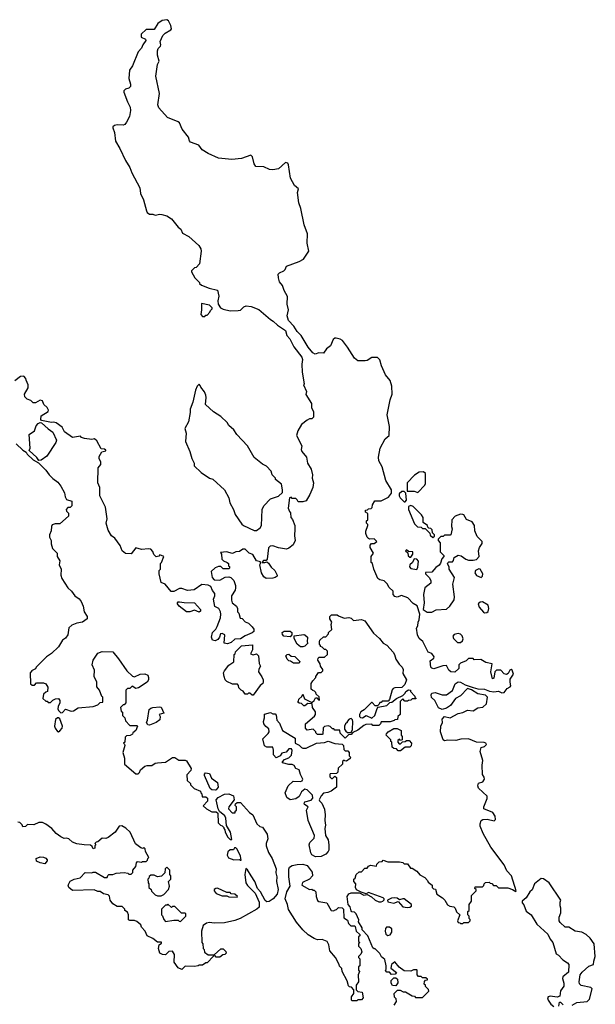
# Model space of a CAD drawing. Extents: x 1862350 to 2057294, y 212041 to 437318.
# Tile 29 of 256: x 1961098 to 1966096, y 232800 to 241344. Entities that reach past the tile are written whole.
import ezdxf

# ---------------------------------------------------------------- set-up
doc = ezdxf.new("R2010")
doc.units = 0

msp = doc.modelspace()

# ---------------------------------------------------------------- linework, layer by layer
at = {"layer": '0CON10XD'}
for points in [[(1964755.6, 235214.4), (1964768, 235245), (1964767.5, 235275), (1964785, 235296.7), (1964835, 235286.2), (1964905, 235322.5), (1964945, 235331.5), (1964985, 235351.8), (1965035, 235345.5), (1965075, 235373.9), (1965120.4, 235379.6), (1965151.7, 235408.3), (1965158.6, 235465), (1965142.9, 235482.9), (1965076.9, 235495), (1965020, 235530), (1964985, 235540), (1964925, 235476.9), (1964881.4, 235455), (1964837.4, 235392.6), (1964805, 235371.2), (1964765, 235357.5), (1964735, 235372), (1964701.1, 235435), (1964673.6, 235463.6), (1964669.2, 235485), (1964675, 235500), (1964705, 235504.6), (1964765, 235485.4), (1964805, 235486.4), (1964855, 235523.8), (1964878.6, 235581.4), (1964905, 235597.3), (1964925.3, 235595.3), (1964965, 235571.4), (1965035, 235548.8), (1965075, 235538.8), (1965135, 235534), (1965176.2, 235516.2), (1965215, 235511.5), (1965255, 235518.5), (1965284, 235504), (1965305, 235504.4), (1965329.1, 235540.9), (1965357.9, 235555), (1965362.1, 235565), (1965355.4, 235595), (1965357.1, 235622.9), (1965384.7, 235665), (1965375, 235698.8), (1965365, 235704), (1965355, 235698.8), (1965338.3, 235671.7), (1965325, 235662.2), (1965305, 235668.1), (1965275, 235699.2), (1965239.2, 235700.8), (1965223.8, 235686.2), (1965215, 235630), (1965203, 235623), (1965187.5, 235685), (1965200, 235755), (1965145, 235766.7), (1965101.7, 235791.7), (1965045, 235790), (1965035, 235800), (1964995, 235800), (1964975, 235780), (1964925, 235760), (1964910, 235745), (1964910, 235715), (1964876.4, 235683.6), (1964842.5, 235685), (1964825, 235700), (1964805, 235740), (1964773, 235737), (1964695, 235710), (1964675, 235717.5), (1964667, 235727), (1964660.7, 235779.3), (1964693.3, 235805), (1964696, 235815), (1964675, 235844.2), (1964643.3, 235855), (1964598.7, 235948.7), (1964566.2, 235975), (1964551.2, 236005), (1964543.3, 236065), (1964556.2, 236085), (1964556.7, 236115), (1964566.7, 236135), (1964572.5, 236185), (1964548.3, 236258.3), (1964515, 236277.5), (1964467, 236327), (1964413, 236347), (1964375, 236332.5), (1964355, 236337.5), (1964340, 236355), (1964340, 236385), (1964307, 236417), (1964289.3, 236449.3), (1964263.6, 236473.6), (1964225, 236483.3), (1964207.5, 236495), (1964172.5, 236575), (1964160, 236625), (1964150, 236635), (1964150, 236685), (1964170, 236715), (1964140, 236765), (1964140, 236785), (1964151.7, 236798.3), (1964175, 236800), (1964200, 236815), (1964175, 236840), (1964135, 236837.5), (1964125, 236842.5), (1964113.9, 236853.9), (1964102.5, 236885), (1964102.5, 236905), (1964120, 236955), (1964120, 236965), (1964110, 236975), (1964110, 236995), (1964120, 237005), (1964120, 237060), (1964101.7, 237071.7), (1964101.7, 237088.3), (1964118.3, 237091.7), (1964125, 237100), (1964148.3, 237101.7), (1964158.3, 237111.7), (1964160, 237135), (1964181.7, 237168.3), (1964235, 237170), (1964265, 237182.5), (1964299.3, 237200.7), (1964327.5, 237235), (1964327.5, 237265), (1964276.1, 237346.1), (1964246.2, 237465), (1964217.5, 237515), (1964213, 237547), (1964228.8, 237625), (1964271.9, 237708.1), (1964307.1, 237735), (1964310, 237815), (1964287.5, 237915), (1964313.3, 238045), (1964332.5, 238095), (1964328.8, 238165), (1964313.9, 238213.9), (1964273, 238263), (1964240.5, 238340.4), (1964223.6, 238393.6), (1964205, 238412.5), (1964155, 238412.5), (1964115, 238387.5), (1964096.4, 238383.6), (1964035, 238382.5), (1964005, 238407.5), (1963943.6, 238503.6), (1963899.3, 238559.3), (1963881.7, 238571.7), (1963845, 238580), (1963835, 238580), (1963820.7, 238569.3), (1963797.5, 238515), (1963760.7, 238489.3), (1963735, 238450), (1963695, 238452.5), (1963663, 238443), (1963643.6, 238453.6), (1963603.6, 238503.6), (1963543, 238603), (1963507, 238637), (1963477.5, 238685), (1963433, 238733), (1963420, 238775), (1963432.5, 238825), (1963420, 238875), (1963423, 238943), (1963393.3, 238995), (1963378.3, 239038.3), (1963355, 239070), (1963343.6, 239103.6), (1963342.5, 239135), (1963355, 239147.5), (1963392.5, 239165), (1963402.5, 239175), (1963413.9, 239206.1), (1963523.6, 239246.4), (1963563, 239267), (1963607.5, 239335), (1963593.3, 239405), (1963597.1, 239485), (1963568, 239565), (1963540, 239705), (1963521.4, 239755), (1963511.2, 239845), (1963518, 239875), (1963482.5, 239905), (1963450.5, 239970.4), (1963432.7, 240085), (1963425, 240099.4), (1963405, 240105.8), (1963345, 240048.8), (1963295, 240040), (1963267.5, 240045), (1963217.7, 240067.7), (1963149.3, 240069.3), (1963133.1, 240093.1), (1963119.2, 240155), (1963105, 240168), (1963025, 240140), (1962938.8, 240131.2), (1962823.2, 240143.2), (1962734.1, 240184.1), (1962683.3, 240215), (1962652.5, 240255), (1962581.2, 240281.2), (1962572.3, 240292.3), (1962564, 240325), (1962507.5, 240395), (1962485, 240448), (1962475, 240457.1), (1962380, 240495), (1962305, 240578), (1962296.4, 240605), (1962311.5, 240705), (1962278.5, 240855), (1962294.4, 240955), (1962307.8, 240985), (1962295.4, 241035), (1962294.5, 241075), (1962300.5, 241095), (1962320.5, 241115), (1962323.6, 241125), (1962316.7, 241155), (1962341.8, 241208.2), (1962361.5, 241228.5), (1962410, 241255), (1962415.3, 241264.7), (1962411.4, 241295), (1962390, 241335), (1962375, 241344.2), (1962335, 241337.1), (1962298.3, 241311.7), (1962265, 241258.8), (1962195, 241257.8), (1962151.2, 241218.8), (1962151.6, 241191.6), (1962189.2, 241175), (1962193.1, 241165), (1962166.4, 241125), (1962155, 241096.2), (1962127.5, 241065), (1962076.7, 240945), (1962050.8, 240905), (1962046.7, 240835), (1962061.2, 240785), (1962058.8, 240765), (1962045, 240748.8), (1962015, 240740), (1962003, 240727), (1962000.8, 240715), (1962035, 240630), (1962056.7, 240585), (1962060, 240555), (1962052.5, 240505), (1962026.2, 240455), (1962010, 240435), (1961995, 240429.2), (1961945, 240431.2), (1961920, 240425), (1961907.5, 240415), (1961907.5, 240405), (1961921.2, 240365), (1961930.5, 240290.4), (1961967.7, 240227.7), (1962015, 240122.5), (1962055, 240062.5), (1962071.2, 240015), (1962140, 239885), (1962146.7, 239835), (1962171.7, 239781.7), (1962197.5, 239685), (1962205, 239670), (1962225, 239657.5), (1962255, 239657.5), (1962275, 239647.5), (1962315, 239656.2), (1962333, 239653), (1962375, 239642.5), (1962415, 239617.5), (1962474.1, 239544.1), (1962497.5, 239525), (1962510.7, 239490.7), (1962565, 239462.5), (1962652.5, 239385), (1962670, 239355), (1962673.3, 239335), (1962657.5, 239225), (1962630, 239195), (1962615, 239190), (1962590, 239165), (1962590, 239155), (1962617.5, 239105), (1962660, 239065), (1962660, 239055), (1962675, 239040), (1962743, 239013), (1962816.4, 238996.4), (1962826.7, 238945), (1962817.5, 238905), (1962820, 238875), (1962840, 238845), (1962863.3, 238833.3), (1962925, 238817.5), (1962995, 238820), (1963016.1, 238823.9), (1963045, 238852.5), (1963065, 238860), (1963106.4, 238856.4), (1963175, 238830), (1963275, 238742.5), (1963299.3, 238729.3), (1963335, 238692.5), (1963406.4, 238646.4), (1963417.5, 238605), (1963442.5, 238575), (1963477.5, 238505), (1963547.5, 238415), (1963552.5, 238395), (1963547.5, 238355), (1963550, 238285), (1963567.5, 238185), (1963562.5, 238175), (1963587, 238117), (1963583, 238093), (1963632.5, 238015), (1963632.5, 237975), (1963647.5, 237945), (1963650, 237895), (1963635, 237880), (1963615, 237880), (1963595, 237870), (1963545, 237830), (1963512.5, 237775), (1963502.5, 237735), (1963547, 237647), (1963542.5, 237615), (1963548.3, 237598.3), (1963588.3, 237548.3), (1963597.5, 237495), (1963627.5, 237445), (1963640, 237395), (1963637, 237367), (1963650, 237325), (1963642.5, 237285), (1963617.5, 237225), (1963585, 237170), (1963555, 237160), (1963515, 237160), (1963508.3, 237178.3), (1963495, 237190), (1963465, 237190), (1963455, 237200), (1963440, 237195), (1963430, 237105), (1963440, 237075), (1963450, 237065), (1963452.5, 237025), (1963467, 237007), (1963487.5, 236955), (1963487.5, 236925), (1963483.3, 236865), (1963490, 236825), (1963473, 236787), (1963435, 236757.5), (1963415, 236750), (1963345, 236760), (1963295, 236777.5), (1963273, 236777), (1963257.5, 236762.5), (1963247, 236663), (1963238.3, 236651.7), (1963215, 236650), (1963200, 236635), (1963225, 236632.5), (1963245, 236640), (1963259.3, 236629.3), (1963282.3, 236592.3), (1963313.8, 236565), (1963333.3, 236525), (1963332.5, 236515), (1963317, 236503), (1963295, 236496.7), (1963236.4, 236496.4), (1963218.3, 236508.3), (1963196.7, 236545), (1963182.5, 236615), (1963190, 236625), (1963188.3, 236638.3), (1963155, 236647.5), (1963123, 236703), (1963090, 236715), (1963055, 236750), (1963035, 236750), (1963005, 236730), (1962973, 236727), (1962945, 236712.5), (1962893.6, 236726.4), (1962840, 236720), (1962850, 236705), (1962853, 236663), (1962867.5, 236647.5), (1962900, 236635), (1962910, 236625), (1962910, 236605), (1962918.3, 236598.3), (1962920, 236585), (1962915, 236580), (1962865, 236580), (1962845, 236600), (1962825, 236600), (1962795, 236587.5), (1962760, 236555), (1962767.5, 236505), (1962785, 236482.5), (1962835, 236480), (1962883, 236507), (1962915, 236510), (1962930, 236505), (1962958.3, 236478.3), (1962972.5, 236435), (1962972.5, 236415), (1962967.5, 236395), (1962937.5, 236345), (1962937, 236307), (1962943.3, 236285), (1962980, 236255), (1962990, 236235), (1962990, 236205), (1963000, 236195), (1963011.7, 236151.7), (1963028.3, 236148.3), (1963055, 236120), (1963085, 236107.5), (1963116.7, 236076.7), (1963130, 236055), (1963130, 236035), (1963117, 236023)], [(1962705, 238770), (1962715, 238780), (1962725, 238780), (1962750, 238805), (1962755, 238820), (1962770, 238835), (1962770, 238845), (1962745, 238867.5), (1962675, 238880), (1962677.5, 238825), (1962670, 238785), (1962685, 238770), (1962705, 238770)], [(1963117, 236023), (1963055, 235997.5), (1963015, 235972.5), (1962965, 235970), (1962935, 235940), (1962901.7, 235928.3), (1962873, 235933), (1962877.5, 236005), (1962855, 236017.5), (1962840, 236015), (1962833.3, 235985), (1962817.5, 235965), (1962795, 235954), (1962770.7, 235960.7), (1962763.3, 235985), (1962772.5, 236025), (1962800, 236055), (1962811.7, 236078.3), (1962842.5, 236155), (1962843.3, 236185), (1962842.5, 236205), (1962827.5, 236235), (1962793, 236253), (1962780, 236315), (1962792.5, 236345), (1962792.5, 236365), (1962771.7, 236391.7), (1962756.4, 236426.4), (1962735, 236437.5), (1962678.3, 236441.7), (1962613, 236397), (1962555, 236390), (1962505, 236407.5), (1962485, 236407.5), (1962437, 236383), (1962411.7, 236381.7), (1962360, 236445), (1962325, 236460), (1962307.5, 236535), (1962310, 236565), (1962320, 236575), (1962320, 236625), (1962330, 236635), (1962350, 236685), (1962315, 236700), (1962305, 236690), (1962283, 236683), (1962263, 236703), (1962255, 236730), (1962235, 236750), (1962215, 236752.5), (1962155, 236747.5), (1962105, 236760), (1962065, 236710), (1962015, 236712.5), (1961987.5, 236735), (1961970.7, 236780.7), (1961923.9, 236843.9), (1961896.2, 236866.2), (1961865.8, 236915.8), (1961847.5, 236975), (1961856.2, 237013.8), (1961842.5, 237115), (1961793, 237213), (1961792.5, 237285), (1961777.5, 237325), (1961780, 237455), (1961802.5, 237485), (1961802.5, 237505), (1961787.5, 237535), (1961787.5, 237555), (1961810, 237595), (1961845, 237603.3), (1961845, 237610), (1961835, 237617.5), (1961805, 237620), (1961768.3, 237688.3), (1961746, 237706), (1961725, 237702.5), (1961660.7, 237710.7), (1961635, 237720), (1961625, 237730), (1961555, 237720), (1961487.9, 237767.9), (1961465, 237807.5), (1961415, 237846.7), (1961395, 237852), (1961375, 237847.5), (1961286.4, 237866.4), (1961280, 237875), (1961284.5, 237905.5), (1961346.1, 237943.9), (1961347.5, 237955), (1961335, 237977.5), (1961307.5, 238005), (1961295, 238037.5), (1961275, 238042.5), (1961235, 238020), (1961215, 238020), (1961195, 238040), (1961161.7, 238051.7), (1961141.7, 238071.7), (1961140, 238095), (1961171.7, 238148.3), (1961172.5, 238175), (1961152.5, 238215), (1961151.7, 238231.7), (1961135, 238250), (1961105, 238247.5), (1961055, 238210)], [(1963155, 236912.5), (1963186.4, 236933.6), (1963196.7, 236955), (1963203.3, 237095), (1963217.5, 237125), (1963275, 237187.5), (1963345, 237210), (1963378.3, 237241.7), (1963380, 237265), (1963370, 237315), (1963320, 237355), (1963320, 237365), (1963290, 237395), (1963280, 237425), (1963239.3, 237469.3), (1963205, 237487.5), (1963133.6, 237543.6), (1963075, 237647.5), (1962984.1, 237744.1), (1962957.5, 237785), (1962915, 237822.5), (1962899.3, 237849.3), (1962845, 237900), (1962781.7, 237941.7), (1962710, 238005), (1962716.7, 238065), (1962713.3, 238085), (1962702.5, 238115), (1962670, 238155), (1962665, 238170), (1962655, 238180), (1962640, 238165), (1962625, 238130), (1962602.5, 238025), (1962577.5, 237965), (1962577.5, 237935), (1962562.5, 237855), (1962533, 237797), (1962543.3, 237755), (1962537.5, 237685), (1962576.4, 237596.4), (1962592.5, 237535), (1962612.5, 237495), (1962613, 237473), (1962673.6, 237413.6), (1962746.7, 237366.7), (1962776.1, 237356.1), (1962876.7, 237265), (1962913.9, 237193.9), (1962922.3, 237152.3), (1962953.3, 237095), (1962969.3, 237049.3), (1963027, 236967), (1963040, 236955), (1963135, 236912.5), (1963155, 236912.5)], [(1961265, 237520), (1961247.5, 237545), (1961180, 237605), (1961187.5, 237625), (1961180, 237745), (1961225, 237776.2), (1961241.1, 237818.9), (1961259.2, 237840.8), (1961275, 237847.5), (1961286.7, 237846.7), (1961344.2, 237794.2), (1961386.7, 237765), (1961416.7, 237695), (1961410, 237675), (1961332.3, 237557.7), (1961285, 237522.5), (1961265, 237520)], [(1961067.5, 237665), (1961125, 237607.5), (1961155, 237590), (1961162.5, 237575), (1961213.3, 237525), (1961260, 237500), (1961325.9, 237435.9), (1961353.3, 237395), (1961385, 237362.5), (1961429.5, 237329.6), (1961456.1, 237296.1), (1961487.7, 237237.7), (1961493.3, 237205), (1961505, 237180), (1961550, 237165), (1961550, 237125), (1961535, 237110), (1961515, 237110), (1961502.5, 237095), (1961505, 237080), (1961521.7, 237061.7), (1961520, 237035), (1961445, 236970), (1961405, 236970), (1961380.7, 236959.3), (1961372.5, 236945), (1961371.7, 236908.3), (1961357.5, 236875), (1961357.5, 236855), (1961370, 236825), (1961370, 236795), (1961382.5, 236755), (1961422.5, 236715), (1961422.5, 236685), (1961447, 236647), (1961440, 236615), (1961456.4, 236576.4), (1961456, 236525), (1961464, 236495), (1961516.7, 236415), (1961548.8, 236385), (1961576.2, 236345), (1961615, 236320), (1961632.5, 236295), (1961648.8, 236255), (1961656.7, 236205), (1961682.5, 236165), (1961682.5, 236145), (1961643.9, 236116.1), (1961595, 236108.8), (1961549.3, 236090.7), (1961523.6, 236066.4), (1961516.7, 236005), (1961495, 235977.5), (1961470.7, 235959.3), (1961435, 235902.5), (1961372.5, 235845), (1961330, 235815), (1961240, 235725), (1961235, 235710), (1961200, 235695), (1961200, 235685), (1961190, 235675), (1961191.7, 235581.7), (1961205, 235570), (1961225, 235570), (1961245, 235590), (1961305, 235590), (1961325, 235580), (1961341.7, 235551.7), (1961340, 235515), (1961325, 235510), (1961305, 235490), (1961300, 235455), (1961325, 235430), (1961335, 235430), (1961345, 235420), (1961365, 235420), (1961385, 235440), (1961408.3, 235451.7), (1961435, 235452.5), (1961446.4, 235436.4), (1961447.5, 235415), (1961432.5, 235385), (1961430, 235365), (1961435, 235350), (1961455, 235330), (1961468.3, 235331.7), (1961495, 235360), (1961545, 235343.3), (1961565, 235347.5), (1961605, 235372.5), (1961736.4, 235383.6), (1961775, 235400), (1961795, 235420), (1961818.3, 235421.7), (1961820, 235465), (1961811.7, 235471.7), (1961790, 235525), (1961766.7, 235555), (1961766.1, 235596.1), (1961743.8, 235645), (1961748.3, 235698.3), (1961726, 235745), (1961735, 235786.7), (1961775, 235846.7), (1961815, 235861.2), (1961905, 235860), (1961957, 235797), (1962026.7, 235695), (1962076.4, 235646.4), (1962095, 235642.5), (1962145, 235666.2), (1962185, 235668.8), (1962210, 235655), (1962216.2, 235635), (1962216, 235615), (1962205.8, 235594.2), (1962130, 235545), (1962105, 235540), (1962075, 235560), (1962055, 235540), (1962035, 235540), (1962020, 235525), (1962020, 235415), (1962005, 235400), (1961995, 235400), (1961973, 235377), (1961980, 235345), (1961990, 235335), (1961990, 235305), (1962010, 235285), (1962015, 235260), (1962055, 235220), (1962115, 235220), (1962120, 235215), (1962107.5, 235175), (1962080, 235155), (1962076.4, 235143.6), (1962057, 235133), (1962025, 235130), (1962013, 235117), (1962010, 235075), (1962000, 235065), (1962008.3, 235058.3), (1962010, 235045), (1961993.3, 234985), (1962006.7, 234935), (1962007.5, 234885), (1962105, 234800), (1962125, 234800), (1962138.3, 234811.7), (1962147.5, 234835), (1962185, 234866.7), (1962205, 234873.3), (1962245, 234873.3), (1962275, 234892.5), (1962295, 234896.7), (1962365, 234900), (1962425, 234942.5), (1962445, 234942.5), (1962478.3, 234918.3), (1962535, 234917.5), (1962545, 234912.5), (1962587.5, 234845), (1962585, 234830), (1962548.3, 234791.7), (1962551.7, 234741.7), (1962580, 234715), (1962580, 234705), (1962611.7, 234671.7), (1962668.3, 234648.3), (1962670, 234635), (1962680, 234625), (1962681.7, 234601.7), (1962715, 234600), (1962728.3, 234588.3), (1962728.3, 234561.7), (1962691.7, 234521.7), (1962720, 234495), (1962765, 234470), (1962805, 234470), (1962818.3, 234458.3), (1962820, 234375), (1962840, 234355), (1962855, 234350), (1962870, 234335), (1962870, 234325), (1962880, 234315), (1962882.5, 234295), (1962905, 234250), (1962925, 234230), (1962940, 234230), (1962927.5, 234295), (1962893, 234353), (1962887.5, 234415), (1962877.5, 234435), (1962831.7, 234471.7), (1962820, 234495), (1962802.5, 234575), (1962820, 234595), (1962875, 234622.5), (1962915, 234627.5), (1962955, 234610), (1962960, 234575), (1962912.5, 234515), (1962910, 234495), (1962941.7, 234461.7), (1962968.3, 234461.7), (1962970, 234475), (1962980, 234485), (1962980, 234515), (1962970, 234525), (1962971.7, 234538.3), (1962985, 234550), (1963015, 234550), (1963093.6, 234463.6), (1963123, 234443), (1963157.5, 234365), (1963181.7, 234341.7), (1963205.9, 234335.9), (1963247.5, 234275), (1963251.4, 234235), (1963238.1, 234195), (1963238.6, 234175), (1963258.3, 234118.3), (1963291.2, 234065), (1963323.6, 233976.4), (1963321.2, 233941.2), (1963331.2, 233905), (1963326.2, 233865), (1963343.3, 233795), (1963332.5, 233755), (1963297.5, 233715), (1963265, 233691.2), (1963245, 233690), (1963229.7, 233699.7), (1963188, 233775), (1963163.8, 233803.8), (1963140, 233865), (1963106.7, 233915), (1963075, 233967.5), (1963061.7, 233978.3), (1963052.5, 233925), (1963060, 233855), (1963075, 233830), (1963142.5, 233765), (1963176.2, 233685), (1963176.1, 233643.9), (1963157.5, 233625), (1963012.5, 233545), (1962965, 233526.7), (1962875, 233506.7), (1962785, 233503.3), (1962745, 233510), (1962720, 233505), (1962690, 233485), (1962676.7, 233435), (1962680, 233335), (1962687.5, 233325), (1962690, 233285), (1962700, 233275), (1962701.7, 233251.7), (1962735, 233230), (1962785, 233230), (1962845, 233280), (1962865, 233280), (1962888.3, 233258.3), (1962890, 233245), (1962878.3, 233231.7), (1962861.7, 233228.3), (1962835, 233210), (1962805, 233210), (1962795, 233220), (1962781.7, 233218.3), (1962725, 233160), (1962715, 233160), (1962685, 233140), (1962655, 233140), (1962647, 233133), (1962615, 233127.5), (1962535, 233130), (1962505, 233103.3), (1962475, 233117.5), (1962440, 233165), (1962441.7, 233231.7), (1962425, 233260), (1962393, 233257), (1962365, 233230), (1962338.3, 233231.7), (1962315, 233242.5), (1962302.5, 233285), (1962310, 233315), (1962328.3, 233331.7), (1962328.3, 233338.3), (1962295, 233340), (1962255, 233372.5), (1962203.6, 233393.6), (1962187.5, 233435), (1962155, 233470), (1962148.3, 233488.3), (1962115, 233520), (1962095, 233527.5), (1962055, 233527.5)], [(1964555, 237242.5), (1964616.4, 237303.6), (1964621.7, 237318.3), (1964620, 237405), (1964605, 237420), (1964565, 237417.5), (1964525, 237392.5), (1964462.5, 237325), (1964461.7, 237251.7), (1964523, 237253), (1964555, 237242.5)], [(1964445, 237160), (1964457.5, 237175), (1964450, 237235), (1964435, 237250), (1964415, 237250), (1964391.7, 237228.3), (1964393, 237213), (1964400, 237195), (1964435, 237160), (1964445, 237160)], [(1964685, 236850), (1964698.3, 236861.7), (1964700, 236875), (1964681.7, 236891.7), (1964678.3, 236918.3), (1964668.3, 236928.3), (1964651.7, 236931.7), (1964641.7, 236941.7), (1964640, 236955), (1964601.7, 236981.7), (1964600, 237025), (1964586.4, 237046.4), (1964515, 237120), (1964495, 237127.5), (1964475, 237120), (1964472.5, 237095), (1964525, 236970), (1964553, 236943), (1964585, 236940), (1964595, 236930), (1964618.3, 236928.3), (1964658.3, 236888.3), (1964661.7, 236871.7), (1964685, 236850)], [(1964675, 236202.5), (1964715, 236222.5), (1964805, 236230), (1964833.9, 236256.1), (1964870.5, 236309.6), (1964874.2, 236335), (1964860, 236445), (1964872.5, 236505), (1964827.5, 236575), (1964827.5, 236595), (1964813, 236623), (1964815, 236630), (1964825, 236640), (1964855, 236640), (1964865, 236650), (1964871.7, 236678.3), (1964905, 236697.5), (1964931.7, 236691.7), (1964971.7, 236661.7), (1964995, 236653.8), (1965035, 236653.8), (1965065, 236661.2), (1965088.2, 236685), (1965081.2, 236735), (1965090, 236765), (1965112.7, 236797.3), (1965113.8, 236815), (1965070.4, 236860.4), (1965049.7, 236909.7), (1965046.2, 236955), (1965027.1, 236987.1), (1964978.1, 237008.1), (1964955, 237046.7), (1964945, 237050), (1964925, 237052.5), (1964880, 237035), (1964850, 237005), (1964847.5, 236945), (1964852.5, 236925), (1964840, 236875), (1964835, 236870), (1964785, 236870), (1964775, 236860), (1964755, 236860), (1964730, 236835), (1964730, 236825), (1964750, 236805), (1964750, 236725), (1964780, 236695), (1964780, 236685), (1964763, 236667), (1964751.7, 236628.3), (1964739.3, 236610.7), (1964710.5, 236589.6), (1964675, 236550), (1964621.7, 236548.3), (1964620, 236535), (1964655, 236500), (1964667.5, 236475), (1964667.5, 236455), (1964616.7, 236415), (1964603.3, 236355), (1964610, 236285), (1964600, 236225), (1964635, 236203.3), (1964675, 236202.5)], [(1964495, 236680), (1964512.5, 236705), (1964510, 236725), (1964475, 236730), (1964455, 236742.5), (1964447.5, 236735), (1964467.5, 236717.5), (1964471.7, 236691.7), (1964485, 236680), (1964495, 236680)], [(1964545, 236572.5), (1964555.7, 236594.3), (1964559.6, 236645), (1964545, 236663.5), (1964523.9, 236666.1), (1964507.5, 236635), (1964485.8, 236615), (1964482, 236595), (1964495, 236581.2), (1964545, 236572.5)], [(1965105, 236503.1), (1965117.7, 236515), (1965120, 236535), (1965095.7, 236575.7), (1965085, 236580), (1965055.2, 236564.8), (1965049.4, 236545), (1965065, 236521.5), (1965105, 236503.1)], [(1962655, 236204), (1962615, 236220), (1962574.6, 236205.4), (1962545, 236206.2), (1962481.5, 236255), (1962467.5, 236275), (1962468.8, 236285), (1962475, 236293.3), (1962485, 236293.8), (1962525, 236286), (1962615, 236283.3), (1962666.7, 236225), (1962668.8, 236211.2), (1962655, 236204)], [(1965135, 236197.5), (1965155, 236200), (1965165, 236210), (1965171.2, 236235), (1965165, 236262.5), (1965115, 236292.5), (1965095, 236290), (1965080, 236275), (1965087.5, 236245), (1965125, 236202.5), (1965135, 236197.5)], [(1963925, 235110), (1963881.7, 235151.7), (1963878.3, 235178.3), (1963835, 235180), (1963825, 235190), (1963815, 235190), (1963795, 235210), (1963775, 235217.5), (1963745, 235210), (1963731.7, 235198.3), (1963730, 235145), (1963725, 235140), (1963685, 235140), (1963670, 235155), (1963670, 235165), (1963647, 235187), (1963595, 235180), (1963580, 235195), (1963580, 235235), (1963658.3, 235301.7), (1963667.5, 235315), (1963667, 235337), (1963640, 235375), (1963638.3, 235408.3), (1963598.3, 235411.7), (1963575, 235390), (1963565, 235390), (1963545, 235410), (1963523, 235413), (1963510, 235425), (1963518.3, 235431.7), (1963521.7, 235448.3), (1963548.3, 235471.7), (1963555, 235490), (1963571.7, 235451.7), (1963635, 235420), (1963653.6, 235436.4), (1963665, 235460), (1963678.3, 235458.3), (1963691.7, 235441.7), (1963700, 235440), (1963698.3, 235468.3), (1963671.7, 235491.7), (1963670, 235505), (1963658.3, 235518.3), (1963641.7, 235521.7), (1963630, 235535), (1963630, 235585), (1963641.7, 235608.3), (1963670, 235635), (1963670, 235645), (1963691.7, 235678.3), (1963715, 235680), (1963730, 235695), (1963730, 235705), (1963710, 235735), (1963707.5, 235755), (1963687.5, 235785), (1963690, 235805), (1963698.3, 235811.7), (1963745, 235812.5), (1963770, 235835), (1963770, 235865), (1963755, 235880), (1963745, 235880), (1963725, 235900), (1963710, 235905), (1963710, 235915), (1963700, 235925), (1963700, 235945), (1963705, 235960), (1963735, 235990), (1963755, 235990), (1963780, 236015), (1963780, 236025), (1963807, 236053), (1963802.5, 236095), (1963807.5, 236115), (1963790, 236145), (1963790, 236165), (1963805, 236180), (1963855, 236180), (1963865, 236170), (1963915, 236150), (1963957, 236157), (1963975, 236150), (1963995, 236130), (1964065, 236140), (1964095, 236127.5), (1964170.5, 236020.4), (1964222.5, 235975), (1964252.5, 235935), (1964285, 235917.5), (1964340, 235855), (1964353.3, 235835), (1964363.9, 235793.9), (1964391.7, 235751.7), (1964417.5, 235725), (1964426.7, 235705), (1964425, 235670), (1964457.5, 235615), (1964442.5, 235575), (1964415, 235550), (1964355, 235546.7), (1964340.5, 235539.6), (1964332, 235528), (1964310, 235445), (1964298.3, 235431.7), (1964245, 235430), (1964235, 235420), (1964225, 235420), (1964220, 235405), (1964205, 235390), (1964185, 235390), (1964158.3, 235418.3), (1964151.7, 235418.3), (1964090, 235355), (1964060.7, 235339.3), (1964047.5, 235315), (1964048.3, 235298.3), (1964057.5, 235287.5), (1964075, 235286.7), (1964105, 235306.2), (1964156.2, 235283.8), (1964182.7, 235307.3), (1964202.5, 235367.5), (1964211.7, 235378.3), (1964287, 235393), (1964311.7, 235418.3), (1964328.3, 235421.7), (1964370, 235455), (1964425, 235480), (1964445, 235500), (1964450, 235515), (1964475, 235530), (1964490, 235525), (1964490, 235515), (1964530, 235475), (1964530, 235465), (1964540, 235455), (1964535, 235450), (1964505, 235450), (1964495, 235440), (1964473, 235437), (1964465, 235430), (1964441.7, 235431.7), (1964425, 235450), (1964401.7, 235428.3), (1964400, 235315), (1964381.7, 235298.3), (1964378.3, 235271.7), (1964355, 235270), (1964348.3, 235261.7), (1964315, 235250), (1964235, 235250), (1964230, 235235), (1964215, 235220), (1964165, 235220), (1964155, 235230), (1964103, 235227), (1964085, 235220), (1964035, 235177.5), (1963991.7, 235158.3), (1963975, 235140), (1963951.7, 235138.3), (1963925, 235110)], [(1963445, 235990), (1963390, 235995), (1963378.3, 236008.3), (1963377.5, 236025), (1963395, 236037.5), (1963447, 236037), (1963460, 236025), (1963460, 236005), (1963445, 235990)], [(1963555, 235902.5), (1963535, 235902.5), (1963507.5, 235925), (1963480, 235975), (1963481.7, 235998.3), (1963565, 236010), (1963575, 236007.5), (1963596.4, 235986.4), (1963592.5, 235945), (1963600, 235935), (1963575, 235907.5), (1963555, 235902.5)], [(1964925, 235940), (1964943.3, 235955), (1964948.3, 235971.7), (1964938.8, 235998.8), (1964925, 236012), (1964905, 236018.8), (1964870.5, 236009.5), (1964858.6, 235995), (1964863.2, 235973.2), (1964900.3, 235940.3), (1964925, 235940)], [(1963115, 235482.5), (1963095, 235500), (1963085, 235500), (1963075, 235490), (1963055, 235490), (1963038.3, 235518.3), (1963020, 235525), (1963000, 235545), (1962997, 235567), (1962988.3, 235578.3), (1962945, 235577.5), (1962895, 235601.2), (1962882.5, 235615), (1962871.9, 235645), (1962868.6, 235675), (1962875, 235693.3), (1962915, 235742.5), (1962958.3, 235771.7), (1962960, 235835), (1962968.3, 235841.7), (1962971.7, 235858.3), (1963025, 235910), (1963118.3, 235918.3), (1963120, 235875), (1963101.7, 235841.7), (1963125, 235832.5), (1963155, 235840), (1963170, 235825), (1963178.3, 235758.3), (1963187.5, 235735), (1963173, 235707), (1963170, 235685), (1963200.7, 235640.7), (1963212.5, 235615), (1963213, 235597), (1963207.5, 235585), (1963185, 235567.5), (1963125, 235483.3), (1963115, 235482.5)], [(1963525, 235760), (1963475, 235760), (1963448.3, 235778.3), (1963435, 235780), (1963420, 235795), (1963410, 235825), (1963420, 235835), (1963435, 235837.5), (1963455, 235820), (1963487, 235817), (1963530, 235775), (1963525, 235760)], [(1962225, 235223.3), (1962210, 235225), (1962197.5, 235245), (1962207.5, 235265), (1962223, 235357), (1962235, 235370), (1962253.9, 235376.1), (1962315, 235382.5), (1962325, 235377.5), (1962350, 235325), (1962310, 235315), (1962317.5, 235297.5), (1962315, 235270), (1962283.6, 235246.4), (1962225, 235223.3)], [(1963665, 234079.2), (1963635.8, 234095.8), (1963626, 234115), (1963611.2, 234185), (1963616.7, 234205), (1963655, 234242.5), (1963658, 234265), (1963602, 234395), (1963588, 234485), (1963602.5, 234515), (1963570, 234535), (1963567.5, 234545), (1963575, 234557.5), (1963629.4, 234570.6), (1963642.1, 234587.9), (1963640.6, 234615), (1963595, 234660), (1963575, 234666.2), (1963545.9, 234644.1), (1963525, 234602.5), (1963495, 234582.5), (1963445, 234573.8), (1963417.5, 234595), (1963403.8, 234635), (1963427.5, 234695), (1963473, 234737), (1963535, 234733.8), (1963551.2, 234738.8), (1963556.2, 234755), (1963535, 234793.8), (1963524.6, 234834.6), (1963495, 234847.5), (1963482, 234872), (1963465, 234881.2), (1963435, 234880), (1963380, 234895), (1963380, 234905), (1963397, 234923), (1963435, 234937.5), (1963458.8, 234961.2), (1963463.6, 235003.6), (1963456.4, 235016.4), (1963435, 235017.5), (1963410.7, 234989.3), (1963375, 234980), (1963360, 234955), (1963325, 234940), (1963302.5, 234965), (1963302.5, 235005), (1963295, 235030), (1963245, 235032.5), (1963223.6, 235043.6), (1963210, 235105), (1963255, 235150), (1963262.5, 235165), (1963261.7, 235191.7), (1963235, 235210), (1963217.5, 235235), (1963213.3, 235253.3), (1963224, 235285), (1963223.3, 235316.7), (1963275, 235332.5), (1963295, 235320), (1963315, 235320), (1963325, 235310), (1963330, 235265), (1963355, 235240), (1963380, 235175), (1963488.3, 235108.3), (1963490, 235065), (1963525, 235047.5), (1963545, 235027.5), (1963555, 235022.5), (1963586.4, 235023.6), (1963675, 235067.5), (1963745, 235073.3), (1963775, 235082.5), (1963835, 235062.5), (1963897, 235057), (1963910, 235045), (1963911.7, 235011.7), (1963925, 235000), (1963948.3, 234998.3), (1963960, 234985), (1963960, 234955), (1963970, 234945), (1963968.3, 234931.7), (1963935, 234910), (1963921.7, 234911.7), (1963915, 234920), (1963901.7, 234908.3), (1963900, 234885), (1963861.7, 234848.3), (1963860, 234815), (1963848.3, 234801.7), (1963795, 234800), (1963790, 234795), (1963790, 234775), (1963805, 234760), (1963815, 234760), (1963835, 234780), (1963848.3, 234768.3), (1963850, 234685), (1963801.7, 234648.3), (1963773, 234637), (1963735, 234632.5), (1963715, 234610), (1963697.5, 234575), (1963700, 234565), (1963720, 234545), (1963743, 234493), (1963751.2, 234445), (1963746.2, 234395), (1963753.3, 234355), (1963746.7, 234325), (1963753.3, 234265), (1963776.4, 234226.4), (1963783.3, 234185), (1963783, 234137), (1963777.5, 234125), (1963755.8, 234104.2), (1963715, 234082.5), (1963665, 234079.2)], [(1961435, 235165.7), (1961445, 235172.9), (1961465.5, 235195), (1961469.6, 235215), (1961447, 235277), (1961436, 235286), (1961425, 235286.2), (1961407.9, 235272.1), (1961399.4, 235215), (1961405.6, 235195), (1961425, 235168.6), (1961435, 235165.7)], [(1963975, 235160), (1963986.7, 235183.3), (1963990, 235255), (1963988.3, 235268.3), (1963975, 235280), (1963960, 235275), (1963940, 235255), (1963940, 235245), (1963926.4, 235233.6), (1963917.5, 235215), (1963918.3, 235188.3), (1963930, 235170), (1963945, 235160), (1963975, 235160)], [(1964348.3, 232791.7), (1964370, 232825), (1964367, 232847), (1964353, 232863), (1964350, 232895), (1964378.3, 232921.7), (1964401.7, 232921.7), (1964428.3, 232908.3), (1964447, 232907), (1964505, 232872.5), (1964525, 232870), (1964535, 232860), (1964595, 232860), (1964650, 232915), (1964648.3, 232928.3), (1964620, 232955), (1964620, 232965), (1964610, 232975), (1964611.7, 232998.3), (1964621.7, 233008.3), (1964638.3, 233011.7), (1964638.3, 233018.3), (1964625, 233030), (1964595, 233030), (1964585, 233040), (1964561.7, 233041.7), (1964550, 233055), (1964550, 233095), (1964545, 233100), (1964518.3, 233098.3), (1964495, 233087.5), (1964435, 233090), (1964393.6, 233123.6), (1964355, 233170), (1964327.5, 233145), (1964320, 233115), (1964370, 233075), (1964358.3, 233061.7), (1964325, 233060), (1964308.3, 233078.3), (1964285, 233080), (1964273, 233093), (1964280, 233105), (1964280, 233135), (1964268.3, 233188.3), (1964240.7, 233210.7), (1964225, 233240), (1964185, 233280), (1964175, 233280), (1964165, 233290), (1964120, 233395), (1964070, 233445), (1964070, 233465), (1964040, 233515), (1964041.7, 233531.7), (1964020, 233585), (1964005, 233600), (1963983, 233603), (1963975, 233610), (1963967, 233647), (1963950, 233665), (1963942.5, 233735), (1963955, 233757.5), (1963975, 233766.7), (1964047.5, 233767.5), (1964085, 233746.7), (1964115, 233753.3), (1964152.3, 233732.3), (1964185, 233703.3), (1964215, 233690), (1964235, 233688.1), (1964250, 233695), (1964263.6, 233706.4), (1964263.8, 233715), (1964253.3, 233725), (1964125, 233768.8), (1964105, 233760), (1964062.5, 233772.5), (1964023.6, 233793.6), (1964013, 233813), (1964017.5, 233845), (1964000, 233865), (1964000, 233885), (1964010, 233895), (1964020, 233925), (1964045, 233950), (1964065, 233950), (1964095, 233980), (1964115, 233980), (1964125, 234000), (1964143, 234007), (1964195, 234000), (1964200, 234015), (1964220, 234035), (1964245, 234040), (1964255, 234050), (1964295, 234037.5), (1964395, 234037.5), (1964425, 234030), (1964435, 234020), (1964465, 234020), (1964491.7, 233981.7), (1964505, 233980), (1964546.4, 233956.4), (1964573.6, 233923.6), (1964615, 233900), (1964640, 233875), (1964645, 233860), (1964680, 233835), (1964680, 233815), (1964691.7, 233801.7), (1964708.3, 233798.3), (1964720, 233755), (1964770, 233725), (1964790, 233705), (1964813.6, 233663.6), (1964833, 233653), (1964867, 233647), (1964880, 233635), (1964891.7, 233601.7), (1964920, 233575), (1964900, 233525), (1964905, 233510), (1964918.3, 233508.3), (1964925, 233500), (1964945, 233500), (1964955, 233510), (1964995, 233510), (1965010, 233525), (1965010, 233535), (1965000, 233545), (1965000, 233565), (1964990, 233575), (1964990, 233605), (1965000, 233615), (1965000, 233665), (1965020, 233695), (1965020, 233745), (1965060, 233785), (1965060, 233795), (1965050, 233805), (1965051.7, 233818.3), (1965115, 233820), (1965128.3, 233831.7), (1965130, 233845), (1965141.7, 233858.3), (1965175, 233860), (1965181.7, 233851.7), (1965198.3, 233848.3), (1965211.7, 233831.7), (1965235, 233830), (1965255, 233810), (1965335, 233810), (1965377, 233797), (1965405, 233780), (1965410, 233785), (1965367.5, 233915), (1965328.3, 233958.3), (1965305, 234008.9), (1965189.5, 234165), (1965122.3, 234282.3), (1965097.5, 234345), (1965095.8, 234365), (1965106.2, 234395), (1965120, 234405), (1965155.7, 234405.7), (1965218.3, 234391.7), (1965228.8, 234405), (1965226.1, 234433.9), (1965206.2, 234465), (1965127.1, 234497.1), (1965126.7, 234515), (1965155.7, 234585), (1965156, 234605), (1965080.6, 234675), (1965074.6, 234694.6), (1965081.9, 234718), (1965118.2, 234731.8), (1965133.6, 234755), (1965131.8, 234771.8), (1965117.1, 234795), (1965112.7, 234875), (1965118.8, 234915), (1965097.5, 234995), (1965105, 235027.9), (1965135, 235037.5), (1965150.8, 235055), (1965146, 235065), (1965131.2, 235071.2), (1965065, 235075.8), (1964995, 235103.8), (1964929.4, 235100.6), (1964885, 235090.5), (1964815, 235093.2), (1964785, 235086.9), (1964775.5, 235095.5), (1964750.6, 235165), (1964755.6, 235214.4)], [(1964405, 235000), (1964385, 235000), (1964368.3, 235018.3), (1964345, 235020), (1964331.7, 235031.7), (1964330, 235075), (1964321.7, 235081.7), (1964320, 235095), (1964280, 235135), (1964281.7, 235148.3), (1964297, 235163), (1964345, 235192.5), (1964375, 235192.5), (1964410, 235175), (1964410, 235135), (1964420, 235125), (1964420, 235095), (1964405, 235090), (1964395, 235100), (1964381.7, 235088.3), (1964380, 235075), (1964391.7, 235061.7), (1964405, 235060), (1964421.7, 235078.3), (1964445, 235080), (1964455, 235090), (1964478.3, 235088.3), (1964500, 235065), (1964497, 235043), (1964485, 235030), (1964445, 235030), (1964405, 235000)], [(1962795, 234657.5), (1962765, 234660), (1962751.7, 234671.7), (1962702.5, 234785), (1962702.5, 234797.5), (1962711.7, 234808.3), (1962745, 234802.5), (1962763.6, 234763.6), (1962816.1, 234726.1), (1962820, 234685), (1962805, 234662.5), (1962795, 234657.5)], [(1962055, 233527.5), (1962043, 233533), (1962042.5, 233575), (1962035, 233600), (1962010, 233615), (1962010, 233625), (1961988.3, 233648.3), (1961945, 233650), (1961905, 233672.5), (1961882.5, 233705), (1961878.3, 233738.3), (1961865, 233750), (1961825, 233760), (1961795, 233780), (1961775, 233780), (1961743, 233793), (1961555, 233787.5), (1961523.6, 233813.6), (1961517.5, 233835), (1961535, 233870), (1961570, 233885), (1961623.6, 233896.4), (1961665, 233942.5), (1961725, 233940), (1961735, 233947.5), (1961755, 233947.5), (1961835, 233900), (1961858.3, 233901.7), (1961861.7, 233918.3), (1961873, 233927), (1961905, 233927.5), (1961935, 233937.5), (1962005, 233942.5), (1962037, 233937), (1962045, 233930), (1962065, 233930), (1962080, 233945), (1962080, 233965), (1962107.5, 233995), (1962113, 234027), (1962121.7, 234038.3), (1962155, 234032.5), (1962165, 234040), (1962195, 234040), (1962208.3, 234051.7), (1962210, 234065), (1962220, 234075), (1962190, 234125), (1962188.3, 234148.3), (1962175, 234160), (1962167.5, 234152.5), (1962148.3, 234158.3), (1962113.6, 234183.6), (1962103.8, 234193.8), (1962057.5, 234295), (1962019.3, 234329.3), (1961985, 234350), (1961960, 234345), (1961927.5, 234295), (1961865, 234246.7), (1961845, 234237.5), (1961815, 234242.5), (1961775, 234210), (1961761.7, 234208.3), (1961750, 234195), (1961760, 234185), (1961750, 234175), (1961750, 234155), (1961735, 234150), (1961728.3, 234168.3), (1961711.7, 234181.7), (1961657, 234183), (1961595, 234193.3), (1961556.4, 234206.4), (1961525, 234236.7), (1961505, 234242.5), (1961485, 234240), (1961455, 234252.5), (1961413.6, 234283.6), (1961376.4, 234326.4), (1961323.3, 234363.3), (1961295, 234377.5), (1961265, 234377.5), (1961221.7, 234358.3), (1961165, 234360), (1961148.3, 234341.7), (1961125, 234340), (1961118.3, 234358.3), (1961098.3, 234378.3), (1961081.7, 234381.7)], [(1963020, 234050), (1963016.2, 234085), (1962986.1, 234146.1), (1962975, 234157.5), (1962961.7, 234158.3), (1962955, 234140), (1962925, 234140), (1962905.6, 234124.5), (1962898.9, 234095), (1962910.9, 234070.9), (1962956.2, 234053.8), (1963007.5, 234057.5), (1963015, 234050), (1963020, 234050)], [(1961315, 234020), (1961275, 234027.5), (1961243, 234043), (1961240, 234065), (1961275, 234080), (1961305, 234077.5), (1961325, 234067.5), (1961337.5, 234055), (1961337.5, 234045), (1961315, 234020)], [(1962325, 233742.5), (1962348.3, 233751.7), (1962390, 233795), (1962397.5, 233825), (1962390, 233865), (1962410, 233885), (1962410, 233915), (1962400, 233925), (1962400, 233965), (1962375, 233990), (1962360, 233975), (1962358.3, 233941.7), (1962328.3, 233911.7), (1962295, 233907.5), (1962265, 233920), (1962235, 233920), (1962221.7, 233908.3), (1962220, 233895), (1962210, 233885), (1962212.5, 233855), (1962220, 233845), (1962220, 233815), (1962240, 233795), (1962241.7, 233781.7), (1962275, 233750), (1962295, 233742.5), (1962325, 233742.5)], [(1964025, 232830), (1963985, 232830), (1963980, 232835), (1963980, 232865), (1964000, 232895), (1964000, 232925), (1963978.3, 232948.3), (1963961.7, 232951.7), (1963951.7, 232961.7), (1963940, 233005), (1963897.5, 233085), (1963895, 233110), (1963875, 233130), (1963872.5, 233145), (1963840, 233205), (1963790, 233265), (1963782.5, 233315), (1963767.5, 233345), (1963725, 233362.5), (1963685, 233360), (1963655, 233372.5), (1963603.6, 233403.6), (1963557, 233447), (1963501.7, 233511.7), (1963431.7, 233621.7), (1963422.5, 233665), (1963402.5, 233715), (1963417.5, 233775), (1963447.5, 233825), (1963433.8, 233905), (1963433.9, 233973.9), (1963441.2, 233988.8), (1963464.2, 234005.8), (1963506.1, 234013.9), (1963555.7, 234015.7), (1963592.5, 234005), (1963635.9, 233945.9), (1963640, 233915), (1963613.6, 233886.4), (1963552.3, 233857.7), (1963547.5, 233835), (1963615, 233797.5), (1963635, 233800), (1963645, 233790), (1963655, 233790), (1963670, 233775), (1963672.5, 233735), (1963685, 233700), (1963695, 233692.5), (1963765, 233680), (1963803, 233613), (1963825, 233610), (1963831.7, 233618.3), (1963848.3, 233621.7), (1963865, 233640), (1963897, 233637), (1963910, 233625), (1963911.7, 233551.7), (1963945, 233530), (1963951.7, 233501.7), (1963971.7, 233481.7), (1964005, 233480), (1964010, 233475), (1964020, 233435), (1964050, 233405), (1964050, 233395), (1964040, 233385), (1964040, 233345), (1964050, 233335), (1964040, 233325), (1964040, 233305), (1964060, 233285), (1964067.5, 233255), (1964060, 233235), (1964040, 233215), (1964040, 233205), (1964050, 233195), (1964050, 233135), (1964040, 233125), (1964040, 233095), (1964047.5, 233085), (1964037.5, 233055), (1964040, 232995), (1964020, 232965), (1964020, 232925), (1964035, 232910), (1964070, 232905), (1964080, 232855), (1964065, 232840), (1964035, 232840), (1964025, 232830)], [(1965895, 232791.4), (1965934.3, 232815.7), (1966025, 232825.8), (1966046.2, 232845), (1966068.8, 232935), (1966056.7, 232945), (1965973.8, 232963.8), (1965958, 232978), (1965954.3, 232995), (1965964.5, 233055), (1965980.5, 233079.5), (1966040.3, 233129.7), (1966080.8, 233145), (1966082.5, 233175), (1966096, 233215), (1966086.7, 233325), (1966052.5, 233375), (1966017.5, 233405), (1965980, 233425), (1965920, 233435), (1965865, 233470), (1965835, 233470), (1965790.7, 233510.7), (1965782.5, 233525), (1965782.5, 233555), (1965797.5, 233595), (1965797.5, 233635), (1965790, 233655), (1965790, 233685), (1965797.5, 233705), (1965693.8, 233855), (1965645, 233889.4), (1965625, 233890.5), (1965566.9, 233845), (1965547.1, 233792.9), (1965527.3, 233775), (1965496.1, 233723.9), (1965461.2, 233695), (1965460.5, 233680.4), (1965475, 233662.5), (1965495, 233607.5), (1965537.5, 233575), (1965586.7, 233495), (1965685, 233410), (1965702.5, 233365), (1965727, 233337), (1965757, 233237), (1965777.5, 233225), (1965812.5, 233185), (1965855, 233160), (1965866.7, 233145), (1965861.7, 233078.3), (1965813, 233037), (1965810, 233025), (1965823, 232983), (1965823, 232957), (1965793, 232917), (1965788.3, 232871.7), (1965765, 232862.5), (1965705, 232872), (1965686, 232864), (1965681.2, 232855), (1965686, 232835), (1965710.9, 232800.9), (1965735, 232780)], [(1962985, 233730), (1962990, 233735), (1962967, 233757), (1962935, 233760), (1962925, 233770), (1962895, 233770), (1962815, 233806.7), (1962800, 233805), (1962787.5, 233795), (1962787.5, 233785), (1962805, 233762.5), (1962855, 233742.5), (1962895, 233740), (1962915, 233732.5), (1962985, 233730)], [(1964465, 233639.4), (1964485, 233642.5), (1964499.2, 233650.8), (1964498.8, 233665), (1964435, 233714), (1964423.9, 233716.1), (1964395, 233706.2), (1964375, 233721.2), (1964355, 233723.8), (1964325, 233720), (1964290, 233705), (1964295, 233690), (1964345, 233676.7), (1964385, 233693.3), (1964425, 233646.5), (1964465, 233639.4)], [(1962495, 233520), (1962540, 233565), (1962540, 233585), (1962535, 233590), (1962501.7, 233591.7), (1962445, 233650), (1962425, 233650), (1962415, 233640), (1962385, 233670), (1962378.3, 233661.7), (1962365, 233660), (1962330, 233625), (1962330, 233575), (1962338.3, 233568.3), (1962350, 233535), (1962365, 233520), (1962435, 233530), (1962475, 233530), (1962481.7, 233521.7), (1962495, 233520)], [(1964295, 233398), (1964315, 233403.8), (1964329.4, 233425), (1964328.8, 233455), (1964308.9, 233468.9), (1964281.4, 233468.6), (1964272.9, 233457.1), (1964270, 233435), (1964277.5, 233407.5), (1964295, 233398)], [(1964365, 232960), (1964335, 232962.5), (1964323, 232983), (1964323, 233007), (1964345, 233030), (1964365, 233030), (1964377, 233017), (1964380, 232985), (1964365, 232960)], [(1965780, 232785), (1965785, 232820), (1965795, 232820), (1965816.2, 232796.2)]]:
    msp.add_lwpolyline(points, dxfattribs=at)

doc.saveas('drawing.dxf')
